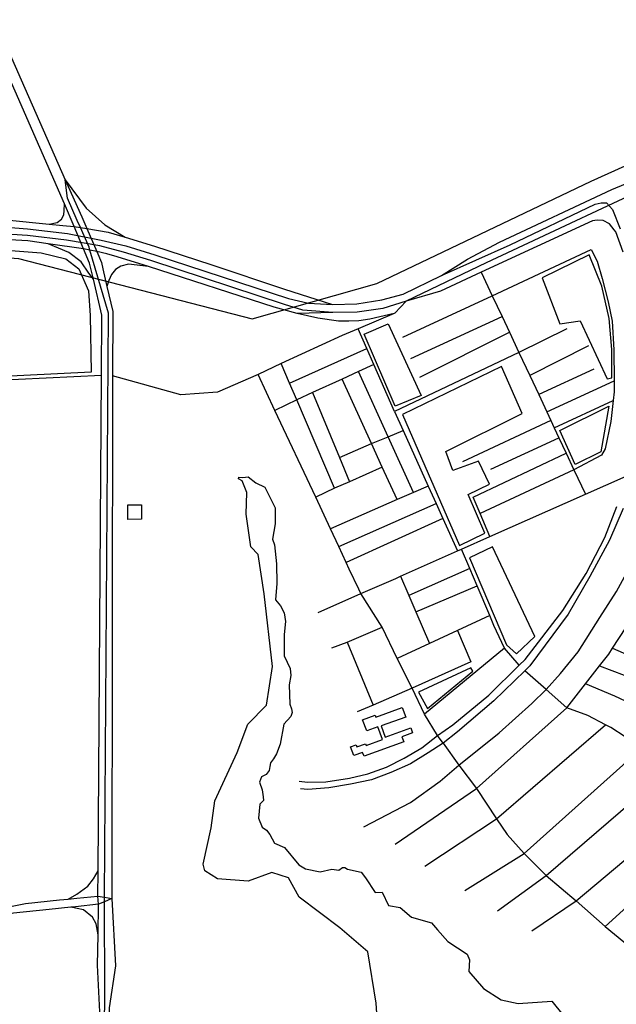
# Model space of a CAD drawing. Header units: millimetres. Extents: x 664923 to 767831, y 3118803 to 3207600.
# Tile 244 of 256: x 718275 to 719132, y 3158132 to 3159546. Entities that reach past the tile are written whole.
import ezdxf

# ---------------------------------------------------------------- set-up
doc = ezdxf.new("R2010")
doc.units = ezdxf.units.MM
for name, color, linetype in [('buildings', 5, 'Continuous'), ('parks', 8, 'Continuous'), ('railways', 4, 'Continuous'), ('roads_2', 2, 'Continuous'), ('roads_3', 3, 'Continuous')]:
    doc.layers.add(name, color=color, linetype=linetype)

msp = doc.modelspace()

# ---------------------------------------------------------------- linework, layer by layer
at = {"layer": 'buildings'}
for points in [[(718430.48, 3158849.1), (718449.92, 3158849.2), (718450.04, 3158828.61), (718430.6, 3158828.49), (718430.48, 3158849.1)], [(718767.83, 3158540.74), (718785.91, 3158547.26), (718786.93, 3158544.45), (718824.75, 3158558.12), (718829.74, 3158544.43), (718794.6, 3158531.74), (718800.41, 3158515.8), (718836.89, 3158528.98), (718839.48, 3158521.87), (718824.02, 3158516.29), (718826.76, 3158508.78), (718769.81, 3158488.2), (718767.75, 3158493.82), (718755.03, 3158489.22), (718750.52, 3158501.58), (718758.65, 3158504.51), (718759.68, 3158501.74), (718772.13, 3158506.24), (718773.08, 3158503.65), (718796.55, 3158512.13), (718789.83, 3158530.53), (718773.68, 3158524.69), (718767.83, 3158540.74)]]:
    msp.add_lwpolyline(points, close=True, dxfattribs=at)
at = {"layer": 'parks'}
for points in [[(717954.41, 3159236.05), (717955.48, 3159240.14), (718243.14, 3159216.23), (718306.14, 3159211.28), (718341.18, 3159202.41), (718359.9, 3159188.47), (718374.17, 3159156.76), (718376.2, 3159121.43), (718377.91, 3159039.79), (718193.47, 3159030.8), (717947.42, 3159096.8), (717942.75, 3159146.04), (717950.19, 3159205.7), (717954.41, 3159236.05)], [(719025.82, 3159175.29), (719051.34, 3159109.16), (719080.45, 3159113.4), (719119.01, 3159030.27), (719125.93, 3159031.65), (719125.59, 3159072.48), (719122.23, 3159117.03), (719111.68, 3159163.32), (719093.16, 3159208.21), (719025.82, 3159175.29)], [(718769.89, 3159094.57), (718804.35, 3159109.44), (718851.74, 3159006.26), (718814.56, 3158990.89), (718769.89, 3159094.57)], [(718943.44, 3158808.51), (718919.51, 3158864.09), (718950.29, 3158879.07), (718934.4, 3158912.27), (718897.56, 3158898.49), (718887.32, 3158925.79), (718997.07, 3158980.45), (718967.12, 3159048.22), (718825.27, 3158978.82), (718907.2, 3158790.82), (718943.44, 3158808.51)], [(719051.01, 3158956.05), (719121.42, 3158991.04), (719110.19, 3158925.49), (719072.98, 3158907.2), (719051.01, 3158956.05)], [(719015.18, 3158660.41), (718954.43, 3158789.14), (718921.48, 3158773.03), (718974.33, 3158648.15), (718988.89, 3158635.23), (719015.18, 3158660.41)], [(718847.93, 3158580.23), (718860.98, 3158556.62), (718926.01, 3158610.39), (718923.49, 3158614.99), (718847.93, 3158580.23)]]:
    msp.add_lwpolyline(points, close=True, dxfattribs=at)
at = {"layer": 'railways'}
msp.add_lwpolyline([(712718.69, 3160865.99), (713420.32, 3160376.37), (713748.04, 3160149.19), (714233.41, 3159929.57), (714810.89, 3159711.67), (715582.21, 3159412.48), (717399.04, 3159270.97), (718273.19, 3159202.99), (718609.25, 3159116.35), (718788.26, 3159166.98), (719096.08, 3159313.97), (720446.99, 3159923.53), (720506.55, 3159964.04), (720585.09, 3160022.46), (720673.07, 3160101.98), (720745.2, 3160192.48), (720803.42, 3160244.98), (720875.28, 3160291.67), (721018.68, 3160376.26), (721090.82, 3160425.46), (721214.9, 3160487.42), (721356.89, 3160563.27), (721416.81, 3160602.92)], dxfattribs=at)
at = {"layer": 'roads_2'}
for points in [[(718661.26, 3159145.51), (718690.04, 3159139.02), (718724.63, 3159136.93), (718759.55, 3159137.97), (718795.56, 3159143.72), (718826.02, 3159151.7), (718881.27, 3159178.51), (718918.51, 3159202.24), (718964.51, 3159226.35), (719126, 3159302.4), (719187.16, 3159327.37), (719223.82, 3159340.15), (719462.45, 3159444.49), (719640.05, 3159522.16), (719814.23, 3159603.15), (719870.73, 3159629.43)], [(719342.25, 3159381.56), (719225.5, 3159327.87), (718945.3, 3159196.89)], [(718340.4, 3159316.27), (718370.65, 3159275.49), (718397.48, 3159251.31), (718426.45, 3159233.52)], [(717902.76, 3159280.6), (718112.01, 3159267.35), (718255.45, 3159258.7), (718317.3, 3159252.64), (718337.16, 3159250.7), (718353.37, 3159249.11), (718362.23, 3159247.59), (718371.54, 3159245.99), (718402.21, 3159240.73), (718426.45, 3159233.52), (718468.92, 3159220.89), (718549.5, 3159194.27), (718655.36, 3159159.14), (718724.63, 3159136.93)], [(718317.3, 3159252.64), (718328.89, 3159254.7), (718335.36, 3159259.62), (718338.53, 3159266.03), (718339.01, 3159272.01), (718339.24, 3159281.38)], [(718881.27, 3159178.51), (718979.65, 3159222.59), (719101.82, 3159281.1), (719110.37, 3159283.05), (719118.22, 3159282.88), (719126.55, 3159273.67), (719137.76, 3159245.76)], [(718724.84, 3159125.6), (718673.67, 3159124.33), (718640.92, 3159133.1), (718460.05, 3159191.43), (718414.96, 3159205.36), (718400.43, 3159209.84), (718385.75, 3159212.94), (718376.1, 3159214.98), (718366.87, 3159216.94), (718315.98, 3159224.26), (718287.02, 3159228.43), (718217.08, 3159232.21), (718040.61, 3159243.77), (718009.13, 3159248.25), (717964.19, 3159262.38)], [(718022.7, 3159265.02), (718219.23, 3159251.18), (718286.54, 3159245.87), (718343.83, 3159238.81), (718392.37, 3159229.41), (718427.37, 3159221.31), (718469.31, 3159208.32), (718661.26, 3159145.51)], [(718655.53, 3159137.2), (718463.58, 3159200.01), (718424.46, 3159212.05), (718390.37, 3159221.1), (718342.48, 3159229.28), (718286.15, 3159236.03), (718218.54, 3159240.4), (718020.12, 3159254.52)], [(719131.67, 3159241.55), (719129.41, 3159244.31), (719122.66, 3159252.93), (719113.15, 3159257.44), (719104.97, 3159258.23), (719098.09, 3159257.16), (718938.26, 3159183.35), (718879.51, 3159156.22), (718830.52, 3159142.03)], [(719142.26, 3159212.06), (719131.67, 3159241.55)], [(718380.98, 3159173.36), (718374.59, 3159182.16), (718363.29, 3159198.5), (718345.77, 3159211.92), (718315.98, 3159224.26)], [(718460.05, 3159191.43), (718431.65, 3159194.82), (718420.49, 3159192.16), (718412.52, 3159187.12), (718406.9, 3159180.07), (718403.37, 3159171.71), (718400.48, 3159162.75)], [(718945.3, 3159196.89), (718830.52, 3159142.03), (718796.96, 3159131.25), (718759.77, 3159125.86), (718724.84, 3159125.6), (718681.99, 3159128.71), (718655.53, 3159137.2)], [(717813.7, 3159123.72), (718193.33, 3159026.11), (718392.58, 3159035.39)], [(718676.82, 3158452.34), (718688.48, 3158450.98), (718714.95, 3158451.48), (718748.73, 3158456.84), (718775.07, 3158463.13), (718801.89, 3158472.58), (718827.58, 3158485.7), (718852.71, 3158500.39), (718875.34, 3158518.16), (718897.38, 3158533.31), (718949.19, 3158576.06), (718992.93, 3158618.89), (719001.23, 3158627.03), (719055.27, 3158697.56), (719088.83, 3158750.91), (719115.74, 3158802.17), (719132.86, 3158846.76)], [(719142, 3158843.82), (719122.44, 3158798.51), (719094.22, 3158746.56), (719063.16, 3158692.28), (719007.95, 3158618.03), (719000.84, 3158611.06), (718956.48, 3158567.62), (718904.22, 3158523.09), (718883.35, 3158507.22), (718861.85, 3158493.19), (718836.47, 3158477.44), (718808.12, 3158465.07), (718780.52, 3158454.54), (718750.47, 3158448.19), (718719.07, 3158442.86), (718688.95, 3158440.73), (718678.6, 3158441.59)], [(718883.35, 3158507.22), (718906.17, 3158475.23), (718931.48, 3158441.83), (718960.1, 3158398.39), (718975.25, 3158376.07), (718999.94, 3158348.64), (719031.4, 3158317.01), (719074.42, 3158280.63), (719116.29, 3158243.84), (719156.54, 3158210.65), (719442.99, 3157974.5), (719656.43, 3157827.01), (719785.33, 3157737.93), (719815.4, 3157739.4), (719969.37, 3157746.94), (720098.96, 3157753.3), (720167.52, 3157756.32), (720216.99, 3157758.49), (720259.64, 3157755.74), (720508.35, 3157479.79), (720650.64, 3157321.92), (720664.04, 3157309.35), (720680.72, 3157297.63), (720759.23, 3157270.5)]]:
    msp.add_lwpolyline(points, dxfattribs=at)
at = {"layer": 'roads_3'}
for points in [[(718375.58, 3159196.19), (718366.87, 3159216.94), (718353.37, 3159249.11), (718339.24, 3159281.38), (718058.84, 3159921.68), (718041.83, 3159967.3), (718021, 3160031.58), (718010.88, 3160098.83), (717978.29, 3160439.52), (717973.85, 3160536.73), (717984.46, 3160603.1), (718149.74, 3161054.96), (718197.96, 3161186.81), (718221.78, 3161251.94), (718245.51, 3161302.67), (718289.22, 3161377.69), (718314.58, 3161429.88), (718336.74, 3161473.41), (718410.07, 3161625.3), (718451.37, 3161710.84)], [(718000.33, 3160596.2), (717993.14, 3160527.95), (717995.34, 3160438.37), (718027.89, 3160098.06), (718036.51, 3160038.59), (718055.79, 3159966.04), (718075.08, 3159918.2), (718340.4, 3159316.27), (718364.21, 3159263.05), (718371.54, 3159245.99), (718385.75, 3159212.94), (718392.5, 3159197.25)], [(718397.65, 3158147.99), (718396.75, 3158279.25), (718396.79, 3158285.69), (718402.62, 3159124.75), (718376.1, 3159214.98), (718374.75, 3159219.59), (718362.23, 3159247.59), (718357.78, 3159257.52), (718343.86, 3159289.79), (718340.4, 3159316.27)], [(718825.51, 3159089.89), (718954.11, 3159149.58), (719096.24, 3159216.11), (719104.78, 3159199.26), (719111.83, 3159174.19), (719120.67, 3159140.98), (719126.13, 3159113.27), (719128.87, 3159072.1), (719129.21, 3159027.6), (719129.34, 3159011.57), (719127.97, 3158999.38), (719124.54, 3158968.94), (719116.08, 3158929.51), (719110.98, 3158920.58), (719071.28, 3158899.8), (718936.64, 3158836.73)], [(717898.28, 3156341.56), (717890.52, 3156349.02), (718051.75, 3156831.48), (718330.87, 3157672.26), (718331.86, 3157676.24), (718364.55, 3157780.48), (718379.26, 3157814.37), (718386.02, 3157836.89), (718388.01, 3157900.68), (718390.22, 3158121.28), (718386.92, 3158188.33), (718387.66, 3158231.56), (718388.43, 3158275.64), (718387.54, 3158287.19), (718387.78, 3158323.49), (718392.58, 3159035.39), (718393.22, 3159121.53), (718380.98, 3159173.36), (718375.58, 3159196.19)], [(718392.5, 3159197.25), (718394.54, 3159188.44), (718400.48, 3159162.75), (718408.79, 3159126.86), (718408.57, 3159034.49), (718407.56, 3158283.94), (718412.66, 3158187.17), (718403.87, 3158126.99), (718402.42, 3157904.36), (718403.36, 3157854.6), (718398.44, 3157816.46), (718357.91, 3157668.89), (718220.28, 3157271.02), (717941.55, 3156450.17), (717911.84, 3156362.66), (717906.44, 3156345.83), (717898.28, 3156341.56)], [(718769.69, 3158387.1), (718836.37, 3158421.98), (718879.02, 3158452.32), (718906.17, 3158475.23), (718963.86, 3158522.06), (719011.01, 3158563.88), (719031.32, 3158584.03), (719051.95, 3158607.05), (719077.25, 3158638.25), (719108.67, 3158687.38), (719132.37, 3158724.68), (719146.88, 3158750.98), (719168.94, 3158797.31), (719182.05, 3158828.84), (719197.76, 3158875.36), (719210.17, 3158919.75), (719222.38, 3158974.38), (719227.08, 3159021.57), (719228.9, 3159065.76), (719227.99, 3159081.42), (719224.07, 3159119.49), (719213.53, 3159164.34), (719200.19, 3159202.73)], [(718938.26, 3159183.35), (718954.11, 3159149.58), (718968.14, 3159119.67), (718978.62, 3159097.33), (718992.44, 3159067.86), (719007.92, 3159034.85), (719020.73, 3159007.55), (719032.28, 3158982.93), (719038.08, 3158970.55), (719043.13, 3158959.82), (719049.77, 3158945.67), (719060.25, 3158923.3), (719071.28, 3158899.8), (719087.84, 3158864.51)], [(718830.52, 3159142.03), (718814.16, 3159124.79), (718813.01, 3159124.31), (718761.59, 3159102.29), (718738.47, 3159092.39), (718650.55, 3159052.4), (718617.8, 3159036.41), (718559.28, 3159010.9), (718506.45, 3159007.27), (718408.57, 3159034.49)], [(718813.01, 3159124.31), (718778.33, 3159116.06), (718762.52, 3159113.6), (718748.03, 3159112.92), (718733.26, 3159113.18), (718703.37, 3159117.53), (718673.67, 3159124.33)], [(718837.01, 3159059.53), (718968.14, 3159119.67)], [(719061.21, 3159101.91), (718992.44, 3159067.86), (718813.45, 3158983.42), (718784.07, 3159050.75), (718774, 3159073.84), (718761.59, 3159102.29)], [(718849.85, 3159032.77), (718978.62, 3159097.33)], [(719092.26, 3159077.62), (719007.92, 3159034.85)], [(718662.84, 3159024.23), (718774, 3159073.84)], [(718784.07, 3159050.75), (718761.93, 3159040.68), (718738.33, 3159029.94), (718695.7, 3159010.54), (718673.25, 3159000.33), (718641.88, 3158984.97)], [(718727.53, 3158873.18), (718673.25, 3159000.33), (718662.84, 3159024.23), (718650.55, 3159052.4)], [(718765.02, 3158722.04), (718762.17, 3158728.11), (718748.68, 3158756.91), (718744.1, 3158766.7), (718733.4, 3158789.55), (718721.48, 3158815.02), (718700.36, 3158860.1), (718641.88, 3158984.97), (718617.8, 3159036.41)], [(718840.74, 3158866.83), (718804.37, 3158947.08), (718761.93, 3159040.68)], [(719099.78, 3159044.39), (719020.73, 3159007.55)], [(718817.26, 3158856.86), (718796.08, 3158903.3), (718780.59, 3158937.25), (718738.33, 3159029.94)], [(718814.35, 3158361.91), (718931.48, 3158441.83), (719060.98, 3158557.73), (719087.78, 3158592.02), (719108.11, 3158618.05), (719121.28, 3158634.9), (719126.81, 3158643.38), (719145.75, 3158672.44), (719159.15, 3158693.02), (719160.95, 3158696.39), (719177.08, 3158726.66), (719191.82, 3158754.32), (719203.34, 3158780.75), (719218.38, 3158815.25), (719222.83, 3158825.45), (719229.31, 3158844.62), (719238.54, 3158871.91), (719245.47, 3158892.42), (719248.1, 3158906), (719253.35, 3158933.04), (719256.86, 3158951.13), (719259.24, 3158968.67), (719263.32, 3158998.78), (719263.82, 3159031.33)], [(719032.28, 3158982.93), (719129.21, 3159027.6)], [(718695.7, 3159010.54), (718734.48, 3158917.38), (718748.95, 3158882.59)], [(719043.13, 3158959.82), (719127.97, 3158999.38)], [(718813.45, 3158983.42), (718825.88, 3158955.96), (718862.12, 3158875.9), (718873.29, 3158851.23), (718882.98, 3158829.8), (718904.14, 3158783.06)], [(719038.08, 3158970.55), (718911.5, 3158910.97)], [(718734.48, 3158917.38), (718780.59, 3158937.25), (718804.37, 3158947.08), (718825.88, 3158955.96)], [(718951.82, 3158900.6), (719049.77, 3158945.67)], [(718950.74, 3158803.73), (718936.64, 3158836.73), (718926.59, 3158860.21), (719060.25, 3158923.3)], [(718796.08, 3158903.3), (718748.95, 3158882.59), (718727.53, 3158873.18), (718700.36, 3158860.1)], [(718792.1, 3158062.44), (718787.39, 3158133.71), (718775.05, 3158207.56), (718735.02, 3158241.95), (718676.52, 3158285.9), (718661.29, 3158313.54), (718637.28, 3158321.2), (718603.3, 3158308.86), (718559.43, 3158312.12), (718540.96, 3158323.92), (718538.79, 3158333.34), (718550.16, 3158385.34), (718555.4, 3158424.18), (718587.52, 3158493.71), (718603.07, 3158534.54), (718629.62, 3158561.61), (718638.13, 3158617.17), (718626.24, 3158721.45), (718617.62, 3158778.06), (718607.08, 3158789.11), (718600.63, 3158835.85), (718601.65, 3158866.94), (718594.57, 3158883.93), (718589.54, 3158886.86), (718590, 3158889.01), (718595.58, 3158888.55), (718603.51, 3158889.48), (718614.32, 3158880.79), (718627.06, 3158874.61), (718642.33, 3158844.94), (718642.16, 3158821.96), (718638.5, 3158799.82), (718641.03, 3158792.1), (718643.94, 3158764.56), (718644.56, 3158736.53), (718642.51, 3158712.95), (718649.73, 3158704.31), (718655.28, 3158694.17), (718657.21, 3158681.58), (718654.87, 3158663.07), (718655.14, 3158632.33), (718663.84, 3158614.37), (718664.83, 3158604.03), (718662.29, 3158590.91), (718663.1, 3158563.11), (718665.82, 3158556.19), (718666.41, 3158551.01), (718664.52, 3158545.57), (718654.79, 3158534.13), (718649.36, 3158505.77), (718643.84, 3158491.58), (718639.9, 3158484.64), (718635.23, 3158478.92), (718634.24, 3158473.61), (718633.45, 3158467.63), (718629.18, 3158462.25), (718622.68, 3158458.64), (718619.65, 3158450.82), (718623.53, 3158440.07), (718624.91, 3158430.2), (718625.5, 3158424.91), (718620.14, 3158419.29), (718618.22, 3158399.1), (718623.43, 3158386.47), (718629.68, 3158382.3), (718634.47, 3158375.97), (718641.16, 3158363.38), (718655.51, 3158357.12), (718676.15, 3158332.5), (718685.81, 3158326.71), (718706.58, 3158322.37), (718723.41, 3158325.94), (718733.38, 3158324.56), (718738.98, 3158328.37), (718742.37, 3158328.33), (718745.88, 3158326.25), (718765.86, 3158321.67), (718771.78, 3158313.56), (718785.59, 3158292.76), (718795.64, 3158292.94), (718805.04, 3158273.86), (718821.9, 3158271.14), (718837.77, 3158257.02), (718866.67, 3158248.89), (718875.2, 3158239.03), (718890.34, 3158222.08), (718918.02, 3158204.24), (718921.46, 3158195.74), (718920.28, 3158179.28), (718941.22, 3158154.87), (718966.84, 3158138.46), (718991.14, 3158133.18), (719039.73, 3158136.64), (719069.4, 3158099.61)], [(718765.02, 3158722.04), (718815.51, 3158743.76), (718822.26, 3158746.76), (718904.14, 3158783.06), (718909.86, 3158785.6), (718950.74, 3158803.73), (719087.84, 3158864.51), (719146.55, 3158890.54)], [(718862.12, 3158875.9), (718840.74, 3158866.83), (718817.26, 3158856.86), (718721.48, 3158815.02)], [(718733.4, 3158789.55), (718873.29, 3158851.23)], [(718882.98, 3158829.8), (718744.1, 3158766.7)], [(718992.93, 3158618.89), (718971.59, 3158643.43), (718956.5, 3158676.14), (718950.4, 3158690.46), (718932.33, 3158732.88), (718921.73, 3158757.75), (718909.86, 3158785.6)], [(719010.7, 3158237.41), (719074.42, 3158280.63), (719226.17, 3158407.73), (719263.03, 3158438.61), (719286.56, 3158458.3), (719313.99, 3158481.29), (719336.62, 3158500.23), (719362.38, 3158521.81), (719384.91, 3158540.68), (719411.11, 3158562.63), (719432.65, 3158580.66), (719458.89, 3158602.64), (719487.43, 3158626.55), (719506.06, 3158642.16), (719533.09, 3158664.8), (719556.71, 3158684.57), (719582.12, 3158705.86), (719602.99, 3158723.34), (719629.62, 3158745.65), (719656.19, 3158767.9)], [(718921.73, 3158757.75), (718834.17, 3158718.94)], [(718822.26, 3158746.76), (718834.17, 3158718.94), (718844.24, 3158695.48), (718863.68, 3158650.09)], [(718844.24, 3158695.48), (718932.33, 3158732.88)], [(718703.69, 3158694.46), (718765.02, 3158722.04)], [(718883.35, 3158507.22), (718875.34, 3158518.16), (718856.71, 3158548.86), (718838.78, 3158585.92), (718817.41, 3158628.55), (718795.81, 3158673.52), (718765.02, 3158722.04)], [(718950.4, 3158690.46), (718904.23, 3158668.96), (718863.68, 3158650.09), (718817.41, 3158628.55)], [(718723.68, 3158643.72), (718745.37, 3158652.24), (718795.81, 3158673.52)], [(718904.23, 3158668.96), (718923.45, 3158623.69)], [(718745.37, 3158652.24), (718783.01, 3158561.49)], [(718971.59, 3158643.43), (718856.71, 3158548.86)], [(719126.81, 3158643.38), (719168.63, 3158625.3), (719191.59, 3158610.86), (719198, 3158606.83), (719221.11, 3158589.35), (719226.94, 3158583.2), (719240.94, 3158570.7), (719257.34, 3158551.64), (719261.98, 3158546.24), (719291.71, 3158509.13), (719313.99, 3158481.29)], [(718923.45, 3158623.69), (718838.78, 3158585.92)], [(719504.1, 3158131.28), (719495.3, 3158150.13), (719483.99, 3158165.28), (719455.93, 3158193.67), (719450.64, 3158199.02), (719431.66, 3158211.46), (719319.3, 3158285.05), (719312.56, 3158291.85), (719291.75, 3158312.87), (719284.84, 3158319.87), (719268.72, 3158342.98), (719251.23, 3158366.26), (719244.36, 3158377.89), (719226.17, 3158407.73), (719193.51, 3158456.12), (719176.29, 3158483.84), (719164.55, 3158496.04), (719145.18, 3158516.16), (719124.36, 3158529.3), (719116.54, 3158533.4), (719091.32, 3158546.6), (719060.98, 3158557.73), (719031.32, 3158584.03), (719000.84, 3158611.06)], [(719108.11, 3158618.05), (719143.38, 3158604.9), (719176.29, 3158588.87), (719205.76, 3158565.3), (719230.11, 3158540.89), (719250.79, 3158515.69), (719275.43, 3158475.92), (719286.56, 3158458.3)], [(718838.78, 3158585.92), (718783.01, 3158561.49), (718759.88, 3158551.87)], [(719263.03, 3158438.61), (719228.68, 3158489.33), (719198.03, 3158531.72), (719169.09, 3158556.31), (719130.16, 3158574.77), (719087.78, 3158592.02)], [(718857.02, 3158330.18), (718960.1, 3158398.39), (719116.54, 3158533.4)], [(718914.85, 3158295.62), (718999.94, 3158348.64), (719164.55, 3158496.04)], [(718961.41, 3158266.25), (719031.4, 3158317.01), (719193.51, 3158456.12)], [(719116.29, 3158243.84), (719251.23, 3158366.26)], [(718344.67, 3158283.19), (718357.08, 3158290.12), (718372.78, 3158301.61), (718381.13, 3158312.38), (718387.78, 3158323.49)], [(717685.04, 3158113.04), (717694.88, 3158115.79), (717889.17, 3158170.18), (718023.13, 3158210.63), (718236.9, 3158267.79), (718283.4, 3158276.86), (718332.17, 3158281.86), (718344.67, 3158283.19), (718356.97, 3158284.5), (718387.54, 3158287.19), (718396.79, 3158285.69), (718407.56, 3158283.94)], [(718407.56, 3158283.94), (718396.75, 3158279.25), (718388.43, 3158275.64), (718355.1, 3158272.12), (718348.43, 3158271.41), (718317.52, 3158268.14), (718265.98, 3158262.73), (718176.5, 3158240.07), (717929.75, 3158170.4), (717732.79, 3158113.63), (717689.02, 3158101.75)], [(718387.66, 3158231.56), (718384.86, 3158247.76), (718379.82, 3158257.32), (718366.62, 3158267.89), (718348.43, 3158271.41)], [(717898.28, 3156341.56), (717900.12, 3156347.1), (718059.69, 3156827.83), (718345.76, 3157672.33), (718351.26, 3157688.58), (718383.16, 3157803.05), (718393.31, 3157831.24), (718395.67, 3157861.02), (718394.8, 3157902.31), (718397.65, 3158147.99)]]:
    msp.add_lwpolyline(points, dxfattribs=at)

doc.saveas('drawing.dxf')
